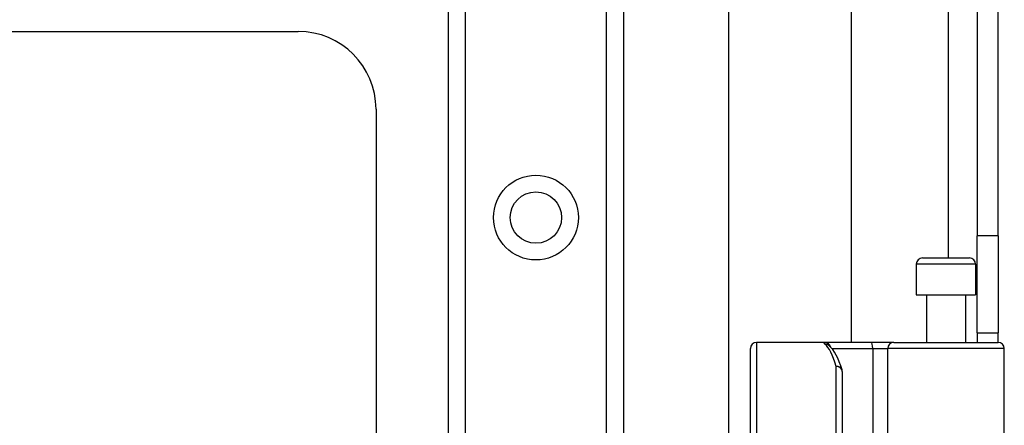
# Model space of a CAD drawing. Header units: inches. Extents: x 0 to 152, y -25 to 98.
# Tile 55 of 88: x 41.05 to 45.01, y 66.74 to 68.37. Entities that reach past the tile are written whole.
import ezdxf

# ---------------------------------------------------------------- set-up
doc = ezdxf.new("R2010")
doc.units = ezdxf.units.IN
doc.header["$LTSCALE"] = 9.095314
doc.header["$MEASUREMENT"] = 0
doc.layers.add('Visible Edges(ANSI)', color=7, linetype='Continuous', lineweight=25)
doc.layers.add('Visible Tangent Edges(ANSI)', color=7, linetype='Continuous', lineweight=25)

msp = doc.modelspace()

# ---------------------------------------------------------------- linework, layer by layer
at = {"layer": 'Visible Edges(ANSI)'}
for p, q in [((44.8984, 70.6212), (44.8984, 67.5022)), ((44.9834, 67.5022), (44.9834, 70.6212)), ((43.901, 66.0563), (43.901, 69.7997)), ((44.393, 69.7997), (44.393, 67.0736)), ((42.7753, 35.1389), (42.7753, 69.264)), ((43.4776, 69.264), (43.4776, 35.1389)), ((38.423, 68.3232), (42.1718, 68.3232)), ((42.4842, 68.0108), (42.4842, 66.1364)), ((44.8984, 67.1123), (44.8984, 67.5022)), ((44.9834, 67.5022), (44.9834, 67.1123)), ((44.6787, 67.413), (44.8681, 67.413)), ((44.6541, 67.3884), (44.6541, 67.2654)), ((44.8927, 67.3884), (44.8927, 67.2654)), ((44.6541, 67.2654), (44.8927, 67.2654)), ((44.6947, 67.2654), (44.6947, 67.0736)), ((44.8522, 67.2654), (44.8522, 67.0736)), ((44.8984, 67.1123), (44.8984, 67.0736)), ((44.8984, 67.1123), (44.9834, 67.1123)), ((44.9834, 67.0736), (44.9834, 67.1123)), ((43.9881, 66.6875), (43.9881, 67.049)), ((44.2869, 67.0736), (44.0127, 67.0736)), ((44.4737, 67.0736), (44.2869, 67.0736)), ((44.3028, 67.0618), (44.3022, 67.0623)), ((44.564, 67.0736), (44.4737, 67.0736)), ((44.564, 67.0736), (44.9831, 67.0736)), ((45.0077, 66.3184), (45.0077, 67.049)), ((44.357, 66.9564), (44.357, 66.4488))]:
    msp.add_line(p, q, dxfattribs=at)
at = {"layer": 'Visible Edges(ANSI)', "flags": 128}
msp.add_lwpolyline([(44.356, 66.9636), (44.3505, 66.9803), (44.3449, 66.9958), (44.339, 67.0099), (44.3328, 67.0228), (44.3262, 67.0344), (44.3192, 67.0448), (44.3114, 67.0539), (44.3028, 67.0618)], dxfattribs=at)
at = {"layer": 'Visible Edges(ANSI)'}
msp.add_circle((43.1265, 67.5755), 0.1031, dxfattribs=at)
for centre, radius, start, end in [((42.1718, 68.0108), 0.3124, 0, 90), ((44.6787, 67.3884), 0.0246, 90, 180), ((44.8681, 67.3884), 0.0246, 0, 90), ((44.0127, 67.049), 0.0246, 90, 180), ((44.9831, 67.049), 0.0246, 0, 90), ((44.3324, 66.9564), 0.0246, 0, 17.0415)]:
    msp.add_arc(centre, radius, start, end, dxfattribs=at)
at = {"layer": 'Visible Tangent Edges(ANSI)'}
for p, q in [((44.7822, 70.6212), (44.7822, 67.413)), ((42.8426, 69.264), (42.8426, 35.1389)), ((43.4103, 35.1389), (43.4103, 69.264)), ((44.9834, 67.5022), (44.8984, 67.5022)), ((44.8927, 67.3884), (44.6541, 67.3884)), ((44.0127, 67.0736), (44.0127, 66.6973)), ((44.3159, 67.049), (44.4792, 67.049)), ((44.4792, 67.049), (44.4792, 66.3184)), ((44.4792, 67.049), (44.5395, 67.049)), ((45.0077, 67.049), (44.5395, 67.049)), ((44.5395, 66.3184), (44.5395, 67.049)), ((44.3324, 66.4488), (44.3324, 66.9772))]:
    msp.add_line(p, q, dxfattribs=at)
at = {"layer": 'Visible Tangent Edges(ANSI)', "flags": 128}
msp.add_lwpolyline([(44.2869, 67.0736), (44.2863, 67.0735), (44.2857, 67.0735), (44.2852, 67.0734), (44.2848, 67.0734), (44.2844, 67.0733), (44.2841, 67.0731), (44.2838, 67.073), (44.2836, 67.0728), (44.2834, 67.0726), (44.2833, 67.0724), (44.2833, 67.0721), (44.2833, 67.0718), (44.2833, 67.0715), (44.2834, 67.0712), (44.2836, 67.0709), (44.2839, 67.0705), (44.2841, 67.0701), (44.2845, 67.0697), (44.2849, 67.0692), (44.2854, 67.0688), (44.2859, 67.0683), (44.2864, 67.0678), (44.287, 67.0672), (44.2877, 67.0667)], dxfattribs=at)
at = {"layer": 'Visible Tangent Edges(ANSI)'}
msp.add_circle((43.1265, 67.5755), 0.1704, dxfattribs=at)
for centre, major_axis, ratio, start_param, end_param in [((44.2869, 67.049), (0, 0.0246), 0.985236, 4.962801, 6.283185), ((44.2877, 67.0423), (0.0151, 0.0195), 0.971402, 0, 0.672693), ((44.2706, 66.4488), (0, -0.6248), 0.185699, 2.578938, 2.993098), ((44.4737, 67.049), (0, 0.0246), 0.225879, 4.712389, 6.283185), ((44.564, 67.049), (0, 0.0246), 0.998608, 0, 1.570796), ((44.3324, 66.9564), (0.0235, 0.0072), 0.834757, 0, 1.320298), ((44.3324, 66.9564), (0.0246, 0), 0.845842, 0, 1.570796)]:
    msp.add_ellipse(centre, major_axis=major_axis, ratio=ratio, start_param=start_param, end_param=end_param, dxfattribs=at)

doc.saveas('drawing.dxf')
